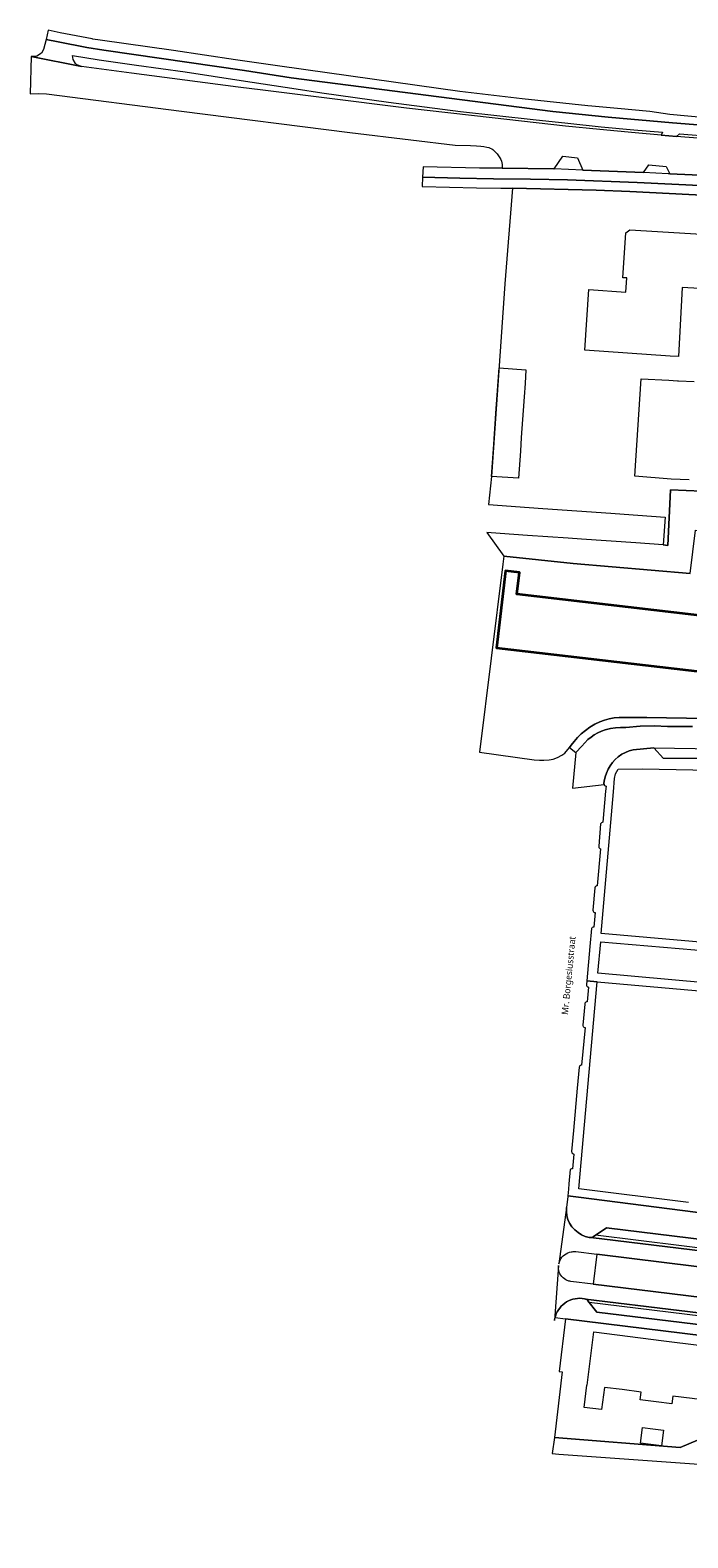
# Model space of a CAD drawing. Header units: metres. Extents: x 253733 to 254887, y 592782 to 593713.
# Tile 17 of 27: x 253733 to 253859, y 593381 to 593669. Entities that reach past the tile are written whole.
import ezdxf

# ---------------------------------------------------------------- set-up
doc = ezdxf.new("R2010")
doc.units = ezdxf.units.M
for name, color, linetype, lineweight in [('B-WE-GR-BEPLANTING_CULTUUR_BOSPLANTSOEN-GV', 6, 'Continuous', 18), ('B-WE-OG-BEBOUWING-GV', 2, 'Continuous', 35), ('B-WE-OG-TERREIN_CULTUURSCHEIDING-GV', 5, 'Continuous', 18), ('B-WE-OG-TERREIN_ERF-GV', 5, 'Continuous', 18), ('B-WE-OG-TOPOGRAFIE-T18', 7, 'Continuous', 18), ('B-WE-VH-GOOT-G', 5, 'Continuous', 18), ('B-WE-VH-VERHARDING_GESLOTEN-GV', 5, 'Continuous', 18), ('B-WE-VH-VERHARDING_OPEN-GV', 5, 'Continuous', 18)]:
    doc.layers.add(name, color=color, linetype=linetype, lineweight=lineweight)
doc.styles.add('Roelofs', font='segoeui.ttf', dxfattribs={"height": 1.8})

msp = doc.modelspace()

# ---------------------------------------------------------------- linework, layer by layer
at = {"layer": 'B-WE-GR-BEPLANTING_CULTUUR_BOSPLANTSOEN-GV', "flags": 128}
msp.add_lwpolyline([(253900.46, 593579.91), (253879.181, 593580.581), (253861.91, 593581.157), (253855.953, 593581.434), (253855.452, 593570.73), (253854.516, 593570.861), (253851.918, 593571.043), (253849.321, 593571.226), (253838.933, 593571.954), (253836.336, 593572.137), (253828.545, 593572.683), (253825.948, 593572.866), (253823.351, 593573.048), (253820.755, 593573.23), (253824.035, 593568.729), (253837.293, 593567.275), (253859.713, 593565.353), (253860.726, 593573.68), (253899.236, 593568.978)], close=True, dxfattribs=at)
at = {"layer": 'B-WE-OG-BEBOUWING-GV', "flags": 128}
msp.add_lwpolyline([(253898.852, 593542.245), (253899.556, 593542.163), (253900.631, 593551.421), (253904.424, 593550.98), (253905.084, 593556.658), (253903.07, 593556.892), (253900.814, 593557.155), (253900.31, 593552.814), (253826.529, 593561.388), (253827.016, 593565.586), (253824.333, 593565.906), (253822.613, 593551.143)], close=True, dxfattribs=at)
at = {"layer": 'B-WE-OG-TERREIN_CULTUURSCHEIDING-GV', "flags": 128}
msp.add_lwpolyline([(253888.097, 593439.502), (253838.351, 593445.873), (253836.287, 593446.157), (253836.263, 593445.922), (253836.036, 593443.944), (253836.035, 593443.921), (253836.007, 593443.134), (253836.104, 593442.335), (253836.299, 593441.593), (253836.616, 593440.928), (253837.082, 593440.222), (253837.606, 593439.637), (253838.236, 593439.109), (253838.9, 593438.688), (253839.619, 593438.369), (253840.386, 593438.157), (253840.506, 593438.142), (253840.675, 593438.137), (253840.854, 593438.17), (253841.024, 593438.234), (253841.15, 593438.297), (253843.698, 593439.98), (253881.748, 593435.367)], dxfattribs=at)
msp.add_lwpolyline([(253841.866, 593434.953), (253841.164, 593429.208), (253891.734, 593423.026), (253892.402, 593428.733)], close=True, dxfattribs=at)
at = {"layer": 'B-WE-OG-TERREIN_ERF-GV', "flags": 128}
for points in [[(253892.121, 593636.315), (253848.174, 593638.538), (253841.689, 593638.798), (253825.682, 593639.18), (253824.224, 593620.857), (253821.675, 593583.93), (253821.129, 593578.57), (253828.92, 593578.024), (253831.517, 593577.841), (253844.502, 593576.931), (253847.099, 593576.748), (253854.89, 593576.202), (253854.516, 593570.861), (253855.452, 593570.73), (253855.953, 593581.434), (253861.91, 593581.157)], [(253861.508, 593619.975), (253858.151, 593620.151), (253857.457, 593606.922), (253855.905, 593607.026), (253839.543, 593608.14), (253840.337, 593619.782), (253847.418, 593619.297), (253847.589, 593622.008), (253846.84, 593622.056), (253847.38, 593630.638), (253848.17, 593631.251), (253861.891, 593630.386)], [(253859.543, 593583.316), (253856.06, 593583.479), (253849.128, 593584.01), (253849.325, 593587.039), (253850.315, 593602.681), (253855.592, 593602.417), (253857.287, 593602.319), (253857.503, 593602.307), (253860.483, 593602.136)], [(253859.713, 593565.353), (253837.293, 593567.275), (253824.035, 593568.729), (253823.842, 593567.164), (253819.396, 593531.147), (253829.85, 593529.701), (253830.86, 593529.612), (253831.665, 593529.59), (253832.743, 593529.68), (253833.479, 593529.821), (253834.323, 593530.114), (253835.139, 593530.543), (253835.709, 593530.983), (253836.3, 593531.665), (253836.586, 593532.055), (253836.919, 593532.474), (253837.52, 593533.215), (253838.133, 593533.958), (253838.834, 593534.626), (253839.65, 593535.3), (253840.531, 593535.926), (253841.454, 593536.488), (253842.416, 593536.983), (253843.29, 593537.303), (253844.214, 593537.539), (253845.155, 593537.694), (253846.106, 593537.767), (253847.06, 593537.757), (253851.385, 593537.757), (253874.149, 593537.379)], [(253898.852, 593542.245), (253822.613, 593551.143), (253824.333, 593565.906), (253827.016, 593565.586), (253826.529, 593561.388), (253900.31, 593552.814)]]:
    msp.add_lwpolyline(points, dxfattribs=at)
for points in [[(253827.383, 593591.422), (253827.206, 593588.827), (253826.85, 593583.637), (253821.698, 593583.99), (253821.876, 593586.585), (253822.053, 593589.18), (253822.587, 593596.965), (253822.765, 593599.561), (253822.943, 593602.156), (253823.12, 593604.751), (253828.272, 593604.397), (253828.094, 593601.804), (253827.917, 593599.208), (253827.739, 593596.612)], [(253896.086, 593415.178), (253835.828, 593422.589), (253834.624, 593412.492), (253835.21, 593412.428), (253833.718, 593399.856), (253857.771, 593397.92), (253865.627, 593401.254), (253876.977, 593399.92), (253894.385, 593397.779)], [(253846.661, 593409.017), (253843.306, 593409.444), (253842.764, 593405.187), (253839.392, 593405.603), (253839.936, 593409.874), (253839.966, 593409.87), (253841.257, 593420.064), (253854.665, 593418.366), (253861.369, 593417.518), (253868.073, 593416.669), (253866.771, 593406.454), (253866.837, 593406.446), (253866.299, 593402.221), (253862.9, 593402.678), (253863.436, 593406.879), (253860.068, 593407.308), (253856.411, 593407.774), (253856.221, 593406.289), (253853.174, 593406.668), (253850.166, 593407.041), (253850.357, 593408.546)], [(253852.576, 593401.51), (253854.58, 593401.272), (253854.205, 593398.268), (253852.202, 593398.518), (253850.218, 593398.767), (253850.572, 593401.748)]]:
    msp.add_lwpolyline(points, close=True, dxfattribs=at)
at = {"layer": 'B-WE-VH-GOOT-G', "flags": 128}
for points in [[(253882.741, 593433.491), (253841.567, 593438.586)], [(253840.346, 593425.761), (253892.526, 593419.398)]]:
    msp.add_lwpolyline(points, dxfattribs=at)
at = {"layer": 'B-WE-VH-VERHARDING_GESLOTEN-GV', "flags": 128}
for points in [[(253869.987, 593650.608), (253856.355, 593651.703), (253844.024, 593652.828), (253833.394, 593653.922), (253783.342, 593660.359), (253774.397, 593661.742), (253747.445, 593665.64), (253744.207, 593666.167), (253738.755, 593667.218), (253736.413, 593667.72), (253735.898, 593665.794), (253735.525, 593665.099), (253734.655, 593664.493), (253733.566, 593664.426), (253743.203, 593662.488), (253742.302, 593662.864), (253742.077, 593663.09), (253741.618, 593663.855), (253741.501, 593664.603), (253746.551, 593663.767), (253753.699, 593662.803), (253763.031, 593661.465), (253773.74, 593659.82), (253784.313, 593658.211), (253789.231, 593657.502), (253801.975, 593655.666), (253815.718, 593653.909), (253829.675, 593652.367), (253836.259, 593651.647), (253842.641, 593650.927), (253848.905, 593650.401), (253854.442, 593649.905), (253854.154, 593649.361), (253857.095, 593649.088), (253857.689, 593649.617), (253870.525, 593648.61)], [(253866.801, 593648.309), (253857.095, 593649.088), (253854.154, 593649.361), (253849.154, 593649.825), (253842.419, 593650.432), (253835.868, 593651.113), (253821.788, 593652.666), (253805.407, 593654.546), (253789.656, 593656.5), (253777.915, 593657.957), (253773.194, 593658.573), (253752.782, 593661.234), (253743.203, 593662.488), (253733.566, 593664.426), (253733.375, 593657.254), (253734.926, 593657.347), (253736.518, 593657.275), (253762.345, 593653.969), (253794.532, 593649.857), (253806.243, 593648.447), (253814.737, 593647.462), (253817.638, 593647.353), (253818.838, 593647.323), (253819.657, 593647.252), (253820.18, 593647.18), (253820.798, 593647.074), (253821.178, 593646.99), (253821.451, 593646.884), (253821.712, 593646.765), (253821.961, 593646.587), (253822.199, 593646.373), (253822.437, 593646.123), (253822.733, 593645.779), (253823.007, 593645.411), (253823.268, 593645.019), (253823.434, 593644.698), (253823.589, 593644.354), (253823.684, 593644.045), (253823.731, 593643.772), (253823.731, 593643.487), (253823.699, 593643.009), (253833.628, 593642.883), (253833.671, 593642.881), (253835.327, 593645.32), (253838.127, 593645.023), (253839.13, 593642.661), (253850.751, 593642.222), (253851.781, 593643.676), (253855.138, 593643.347), (253855.812, 593641.962), (253864.351, 593641.562)], [(253864.351, 593641.562), (253855.812, 593641.962), (253855.475, 593641.978), (253850.751, 593642.222), (253839.13, 593642.661), (253833.671, 593642.881), (253833.628, 593642.883), (253823.699, 593643.009), (253819.382, 593643.021), (253808.597, 593643.306), (253808.471, 593641.316), (253815.611, 593641.126), (253822.071, 593641.017), (253829.144, 593640.958), (253836.229, 593640.787), (253849.577, 593640.275), (253862.833, 593639.631)]]:
    msp.add_lwpolyline(points, dxfattribs=at)
at = {"layer": 'B-WE-VH-VERHARDING_OPEN-GV', "flags": 128}
for points in [[(253862.686, 593652.663), (253855.841, 593653.314), (253855.826, 593653.315), (253851.96, 593653.885), (253845.797, 593654.47), (253840.912, 593654.934), (253840.097, 593655.012), (253827.539, 593656.35), (253815.622, 593657.714), (253786.141, 593661.895), (253780.274, 593662.726), (253772.69, 593663.802), (253760.82, 593665.589), (253746.791, 593667.572), (253745.351, 593667.775), (253745.218, 593667.801), (253739.132, 593668.978), (253736.786, 593669.481), (253736.413, 593667.72), (253738.755, 593667.218), (253744.207, 593666.167), (253747.445, 593665.64), (253774.397, 593661.742), (253783.342, 593660.359), (253833.394, 593653.922), (253844.024, 593652.828), (253856.355, 593651.703), (253869.987, 593650.608)], [(253874.149, 593537.379), (253851.385, 593537.757), (253847.06, 593537.757), (253846.106, 593537.767), (253845.155, 593537.694), (253844.214, 593537.539), (253843.29, 593537.303), (253842.416, 593536.983), (253841.454, 593536.488), (253840.531, 593535.926), (253839.65, 593535.3), (253838.834, 593534.626), (253838.133, 593533.958), (253837.52, 593533.215), (253836.919, 593532.474), (253836.586, 593532.055), (253837.801, 593531.098), (253838.98, 593532.315), (253840.134, 593533.557), (253840.727, 593534.05), (253841.361, 593534.488), (253842.032, 593534.868), (253842.734, 593535.187), (253843.462, 593535.442), (253844.425, 593535.663), (253845.401, 593535.808), (253846.386, 593535.878), (253847.374, 593535.871), (253850.118, 593536.106), (253852.855, 593536.185), (253855.391, 593536.039), (253860.153, 593536.054)], [(253860.153, 593536.054), (253855.391, 593536.039), (253852.855, 593536.185), (253850.118, 593536.106), (253847.374, 593535.871), (253846.386, 593535.878), (253845.401, 593535.808), (253844.425, 593535.663), (253843.462, 593535.442), (253842.734, 593535.187), (253842.032, 593534.868), (253841.361, 593534.488), (253840.727, 593534.05), (253840.134, 593533.557), (253838.98, 593532.315), (253837.801, 593531.098), (253837.177, 593524.218), (253843.216, 593524.928), (253843.192, 593525.117), (253843.27, 593525.618), (253843.427, 593526.393), (253843.674, 593527.123), (253844.008, 593527.862), (253844.38, 593528.526), (253844.849, 593529.178), (253845.373, 593529.771), (253845.939, 593530.277), (253846.618, 593530.737), (253847.306, 593531.106), (253848.034, 593531.393), (253848.77, 593531.587), (253852.722, 593531.985), (253864.624, 593531.798)], [(253862.807, 593529.91), (253854.59, 593529.933), (253852.722, 593531.985), (253848.77, 593531.587), (253848.034, 593531.393), (253847.306, 593531.106), (253846.618, 593530.737), (253845.939, 593530.277), (253845.373, 593529.771), (253844.849, 593529.178), (253844.38, 593528.526), (253844.008, 593527.862), (253843.674, 593527.123), (253843.427, 593526.393), (253843.27, 593525.618), (253843.192, 593525.117), (253843.216, 593524.928), (253843.302, 593524.782), (253843.415, 593524.684), (253843.605, 593524.624), (253843.521, 593523.655), (253843.009, 593517.72), (253842.84, 593517.683), (253842.703, 593517.609), (253842.56, 593517.409), (253842.2, 593513.112), (253842.209, 593512.987), (253842.249, 593512.866), (253842.329, 593512.759), (253842.434, 593512.681), (253842.564, 593512.626), (253841.935, 593505.544), (253841.808, 593505.53), (253841.718, 593505.49), (253841.598, 593505.402), (253841.538, 593505.326), (253841.473, 593505.125), (253841.101, 593500.892), (253841.136, 593500.695), (253841.226, 593500.541), (253841.349, 593500.449), (253841.514, 593500.399), (253841.238, 593497.604), (253841.113, 593497.598), (253840.972, 593497.546), (253840.9, 593497.454), (253840.816, 593497.373), (253840.487, 593493.883), (253839.903, 593487.334), (253841.902, 593487.154), (253862.927, 593485.315)], [(253862.555, 593486.944), (253842.04, 593488.783), (253842.606, 593494.81), (253863.589, 593493.012)], [(253859.383, 593444.859), (253838.416, 593447.467), (253841.902, 593487.154), (253839.903, 593487.334), (253839.839, 593486.626), (253839.847, 593486.469), (253839.916, 593486.325), (253839.993, 593486.237), (253840.068, 593486.19), (253840.141, 593486.164), (253840.239, 593486.151), (253839.968, 593483.308), (253839.838, 593483.304), (253839.732, 593483.254), (253839.641, 593483.189), (253839.584, 593483.118), (253839.554, 593483.037), (253839.52, 593482.891), (253839.161, 593478.851), (253839.183, 593478.718), (253839.22, 593478.632), (253839.279, 593478.526), (253839.372, 593478.458), (253839.483, 593478.399), (253839.592, 593478.366), (253838.923, 593471.163), (253838.803, 593471.156), (253838.698, 593471.113), (253838.593, 593471.042), (253838.546, 593470.981), (253838.495, 593470.891), (253838.454, 593470.762), (253838.083, 593466.76), (253837.365, 593458.684), (253837.014, 593454.655), (253837.025, 593454.493), (253837.069, 593454.371), (253837.155, 593454.269), (253837.218, 593454.223), (253837.328, 593454.16), (253837.439, 593454.148), (253837.157, 593451.336), (253837.001, 593451.327), (253836.888, 593451.277), (253836.759, 593451.176), (253836.51, 593448.454), (253836.416, 593447.425), (253836.287, 593446.157), (253838.351, 593445.873), (253888.097, 593439.502)], [(253884.186, 593432.886), (253840.675, 593438.137), (253840.506, 593438.142), (253840.386, 593438.157), (253839.619, 593438.369), (253838.9, 593438.688), (253838.236, 593439.109), (253837.606, 593439.637), (253837.082, 593440.222), (253836.616, 593440.928), (253836.299, 593441.593), (253836.104, 593442.335), (253836.007, 593443.134), (253836.035, 593443.921), (253834.567, 593433.134), (253834.664, 593433.467), (253834.799, 593433.785), (253834.969, 593434.087), (253835.172, 593434.367), (253835.407, 593434.621), (253835.669, 593434.847), (253835.956, 593435.042), (253836.263, 593435.202), (253836.586, 593435.326), (253836.921, 593435.412), (253837.102, 593435.441), (253837.285, 593435.46), (253837.468, 593435.468), (253837.651, 593435.464), (253837.834, 593435.449), (253841.866, 593434.953), (253892.402, 593428.733)], [(253841.164, 593429.208), (253836.839, 593429.737), (253836.671, 593429.768), (253836.505, 593429.81), (253836.341, 593429.862), (253836.182, 593429.923), (253835.892, 593430.067), (253835.62, 593430.243), (253835.371, 593430.449), (253835.148, 593430.684), (253834.953, 593430.942), (253834.79, 593431.222), (253834.661, 593431.519), (253834.567, 593431.828), (253834.51, 593432.147), (253834.491, 593432.47), (253834.509, 593432.793), (253833.728, 593422.235), (253833.804, 593422.669), (253833.848, 593422.833), (253833.918, 593423.094), (253834.071, 593423.507), (253834.259, 593423.905), (253834.483, 593424.285), (253834.74, 593424.642), (253835.029, 593424.975), (253835.346, 593425.281), (253835.689, 593425.557), (253836.056, 593425.801), (253836.443, 593426.011), (253836.847, 593426.185), (253837.266, 593426.322), (253837.695, 593426.421), (253838.132, 593426.481), (253838.571, 593426.501), (253839.012, 593426.482), (253839.495, 593426.415), (253839.678, 593426.362), (253893.47, 593419.805)], [(253891.734, 593423.026), (253841.164, 593429.208)], [(253890.621, 593417.901), (253841.829, 593423.873), (253840.124, 593426.044), (253840.048, 593426.125), (253839.965, 593426.198), (253839.875, 593426.262), (253839.779, 593426.317), (253839.678, 593426.362), (253839.495, 593426.415), (253839.012, 593426.482), (253838.571, 593426.501), (253838.132, 593426.481), (253837.695, 593426.421), (253837.266, 593426.322), (253836.847, 593426.185), (253836.443, 593426.011), (253836.056, 593425.801), (253835.689, 593425.557), (253835.346, 593425.281), (253835.029, 593424.975), (253834.74, 593424.642), (253834.483, 593424.285), (253834.259, 593423.905), (253834.071, 593423.507), (253833.918, 593423.094), (253833.848, 593422.833), (253835.828, 593422.589), (253896.086, 593415.178)], [(253860.603, 593342.723), (253866.693, 593397.409), (253869.159, 593399.239), (253894.514, 593395.945), (253894.682, 593397.742), (253894.385, 593397.779), (253876.977, 593399.92), (253865.627, 593401.254), (253857.771, 593397.92), (253833.718, 593399.856), (253833.27, 593396.8), (253834.571, 593396.651), (253862.285, 593394.678), (253864.263, 593391.871), (253862.349, 593375.354)]]:
    msp.add_lwpolyline(points, dxfattribs=at)
for points in [[(253815.611, 593641.126), (253808.471, 593641.316), (253808.394, 593639.504), (253808.481, 593639.501), (253818.822, 593639.271), (253823.447, 593639.234), (253825.682, 593639.18), (253841.689, 593638.798), (253848.174, 593638.538), (253892.121, 593636.315), (253910.373, 593635.095), (253910.476, 593636.767), (253892.214, 593637.934), (253876.839, 593638.892), (253862.833, 593639.631), (253849.577, 593640.275), (253836.229, 593640.787), (253829.144, 593640.958), (253822.071, 593641.017)], [(253866.63, 593527.614), (253868.287, 593527.654), (253871.713, 593527.618), (253873.263, 593527.585), (253900.479, 593527.11), (253897.63, 593505.608), (253897.365, 593504.023), (253896.019, 593493.857), (253894.155, 593492.08), (253892.844, 593492.156), (253882.641, 593493.026), (253882.249, 593493.033), (253876.054, 593493.54), (253875.743, 593493.612), (253865.354, 593494.474), (253863.762, 593494.579), (253842.67, 593496.396), (253845.028, 593523.521), (253845.252, 593526.09), (253845.406, 593526.97), (253845.949, 593527.885), (253850.596, 593527.954)], [(253840.675, 593438.137), (253884.186, 593432.886), (253884.036, 593432.918), (253883.875, 593432.975), (253883.725, 593433.037), (253883.613, 593433.14), (253883.505, 593433.271), (253881.748, 593435.367), (253843.698, 593439.98), (253841.15, 593438.297), (253841.024, 593438.234), (253840.854, 593438.17)], [(253839.678, 593426.362), (253839.779, 593426.317), (253839.875, 593426.262), (253839.965, 593426.198), (253840.048, 593426.125), (253840.124, 593426.044), (253841.829, 593423.873), (253890.621, 593417.901), (253892.725, 593419.554), (253892.859, 593419.642), (253893.002, 593419.711), (253893.154, 593419.762), (253893.311, 593419.794), (253893.47, 593419.805)]]:
    msp.add_lwpolyline(points, close=True, dxfattribs=at)

# ---------------------------------------------------------------- next in the draw order: texts
at = {"layer": 'B-WE-OG-TOPOGRAFIE-T18', "insert": (253835.803, 593488.398), "char_height": 1.25, "attachment_point": 2, "rotation": 84.4, "style": 'Roelofs', "bg_fill": 3, "box_fill_scale": 1.1, "bg_fill_color": 256, "bg_fill_transparency": 0}
msp.add_mtext('Mr. Borgesiusstraat', dxfattribs=at)

doc.saveas('drawing.dxf')
